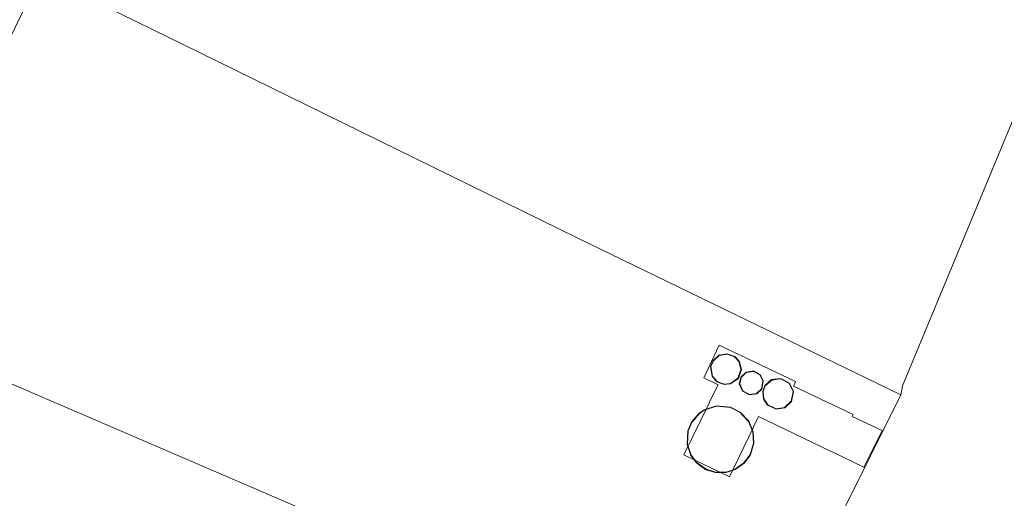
# Model space of a CAD drawing. Extents: x 176032 to 190000, y 318229 to 352878.
# Tile 92 of 184: x 177293 to 177413, y 321013 to 321072. Entities that reach past the tile are written whole.
import ezdxf

# ---------------------------------------------------------------- set-up
doc = ezdxf.new("R2010")
doc.units = 0
for name, color, linetype, lineweight in [('af-bs-rasterhekwerk', 253, 'hekwerk', 18), ('kd-b1-dakrand', 6, 'Continuous', 18), ('kd-bs-dakrand', 6, 'Continuous', 18), ('kd-bs-maaiveldlijn', 6, 'Continuous', 18), ('kd-bs-opnamedtmgrens', 253, 'Continuous', 18), ('og-b5-bebouwing', 6, 'Continuous', 18), ('og-b5-grond_ingericht', 253, 'Continuous', 18)]:
    doc.layers.add(name, color=color, linetype=linetype, lineweight=lineweight)
doc.layers.add('viewports', color=7, linetype='Continuous')
doc.linetypes.add('hekwerk', pattern='A,7,-1.5,[1,RTW.shx,S=0.75,R=0,X=0,Y=0],-1.5', length=10)

# ---------------------------------------------------------------- blocks, each defined once
blk = doc.blocks.new('x-ref dtb totaal grijs')
at = {"layer": 'af-bs-rasterhekwerk'}
blk.add_polyline3d([(177400.296, 321025.817, 46.101), (177378.682, 321036.302, 46.324), (177360.791, 321044.981, 46.508), (177314.861, 321067.552, 46.465), (177301.471, 321074.111, 46.469), (177295.464, 321077.054, 46.471)], dxfattribs=at)
at = {"layer": 'kd-b1-dakrand'}
for points in [[(177377.461, 321029.978, 69.538), (177378.166, 321030.595, 69.538), (177379.146, 321030.781, 69.538), (177380.033, 321030.461, 69.538), (177380.583, 321029.863, 69.538), (177380.826, 321028.888, 69.538), (177380.462, 321027.846, 69.538), (177379.543, 321027.193, 69.538), (177378.773, 321027.119, 69.538), (177377.915, 321027.45, 69.538), (177377.347, 321028.109, 69.538), (177377.172, 321029.261, 69.538), (177377.461, 321029.978, 69.538)], [(177380.841, 321027.945, 69.548), (177381.463, 321028.543, 69.548), (177382.334, 321028.67, 69.548), (177383.115, 321028.259, 69.548), (177383.495, 321027.523, 69.548), (177383.312, 321026.527, 69.548), (177382.721, 321025.986, 69.548), (177381.87, 321025.858, 69.548), (177381.055, 321026.29, 69.548), (177380.673, 321027.153, 69.548), (177380.841, 321027.945, 69.548)], [(177383.776, 321026.91, 69.538), (177384.579, 321027.622, 69.538), (177385.674, 321027.76, 69.538), (177386.69, 321027.206, 69.538), (177387.166, 321026.22, 69.538), (177386.938, 321025.025, 69.538), (177386.135, 321024.286, 69.538), (177385.12, 321024.122, 69.538), (177384.084, 321024.608, 69.538), (177383.614, 321025.324, 69.538), (177383.526, 321026.231, 69.538), (177383.776, 321026.91, 69.538)], [(177376.348, 321023.934, 66.823), (177377.847, 321024.421, 66.824), (177379.532, 321024.267, 66.824), (177380.715, 321023.672, 66.824), (177381.752, 321022.565, 66.822), (177382.278, 321021.305, 66.82), (177382.354, 321019.924, 66.818), (177381.926, 321018.53, 66.815), (177381.186, 321017.521, 66.814), (177380.108, 321016.754, 66.812), (177379.008, 321016.399, 66.811), (177377.729, 321016.386, 66.811), (177376.576, 321016.74, 66.811), (177375.442, 321017.548, 66.812), (177374.764, 321018.461, 66.814), (177374.322, 321019.766, 66.816), (177374.404, 321021.42, 66.819), (177374.837, 321022.459, 66.82), (177375.761, 321023.534, 66.822), (177376.348, 321023.934, 66.823)]]:
    blk.add_polyline3d(points, dxfattribs=at)
at = {"layer": 'kd-bs-dakrand'}
blk.add_polyline3d([(177398.029, 321021.48, 52.974), (177395.806, 321017.01, 52.974), (177391.948, 321018.854, 52.885), (177391.813, 321018.919, 49.882), (177382.942, 321023.159, 50.02), (177382.879, 321023.024, 55.8), (177382.404, 321022.011, 55.8), (177382.339, 321021.875, 58.255), (177379.419, 321015.811, 58.255), (177373.881, 321018.501, 58.255), (177376.98, 321024.895, 58.255), (177377.045, 321025.03, 55.543), (177378.026, 321027.041, 55.563), (177377.892, 321027.107, 51.477), (177376.288, 321027.893, 51.477), (177378.172, 321031.878, 51.477), (177387.474, 321027.452, 51.477), (177387.418, 321027.313, 49.857), (177387.244, 321026.885, 49.862), (177394.474, 321023.418, 49.862), (177394.355, 321023.191, 52.522), (177398.029, 321021.48, 52.974)], dxfattribs=at)
at = {"layer": 'kd-bs-maaiveldlijn'}
for points in [[(177377.419, 321030.007, 58.967), (177378.143, 321030.642, 58.967), (177379.15, 321030.833, 58.967), (177380.062, 321030.504, 58.967), (177380.629, 321029.887, 58.967), (177380.878, 321028.886, 58.967), (177380.504, 321027.815, 58.967), (177379.561, 321027.144, 58.967), (177378.766, 321027.068, 58.967), (177377.886, 321027.408, 58.967), (177377.3, 321028.087, 58.967), (177377.121, 321029.267, 58.967), (177377.419, 321030.007, 58.967)], [(177380.795, 321027.97, 58.967), (177381.439, 321028.59, 58.967), (177382.343, 321028.722, 58.967), (177383.152, 321028.296, 58.967), (177383.547, 321027.531, 58.967), (177383.358, 321026.501, 58.967), (177382.743, 321025.938, 58.967), (177381.861, 321025.806, 58.967), (177381.016, 321026.254, 58.967), (177380.621, 321027.147, 58.967), (177380.795, 321027.97, 58.967)], [(177383.733, 321026.939, 58.824), (177384.557, 321027.67, 58.824), (177385.684, 321027.812, 58.824), (177386.728, 321027.242, 58.824), (177387.218, 321026.227, 58.824), (177386.984, 321025, 58.824), (177386.158, 321024.239, 58.824), (177385.113, 321024.07, 58.824), (177384.05, 321024.569, 58.824), (177383.565, 321025.307, 58.824), (177383.476, 321026.238, 58.824), (177383.733, 321026.939, 58.824)], [(177376.325, 321023.979, 58.458), (177377.841, 321024.472, 58.458), (177379.546, 321024.315, 58.458), (177380.746, 321023.712, 58.458), (177381.794, 321022.593, 58.458), (177382.327, 321021.316, 58.458), (177382.404, 321019.918, 58.458), (177381.972, 321018.507, 58.458), (177381.221, 321017.485, 58.458), (177380.131, 321016.709, 58.458), (177379.016, 321016.349, 58.458), (177377.722, 321016.336, 58.458), (177376.553, 321016.694, 58.458), (177375.406, 321017.512, 58.458), (177374.72, 321018.438, 58.458), (177374.272, 321019.759, 58.458), (177374.355, 321021.431, 58.458), (177374.794, 321022.486, 58.458), (177375.727, 321023.572, 58.458), (177376.325, 321023.979, 58.458)]]:
    blk.add_polyline3d(points, dxfattribs=at)
at = {"layer": 'kd-bs-opnamedtmgrens'}
for points in [[(177421.914, 321078.515, 46.29), (177400.489, 321026.915, 46.308)], [(177400.489, 321026.915, 46.308), (177400.296, 321025.817, 46.101)], [(177400.296, 321025.817, 46.101), (177381.74, 320988.487, 45.688)]]:
    blk.add_polyline3d(points, dxfattribs=at)
at = {"layer": 'og-b5-bebouwing'}
for points in [[(177377.419, 321030.007, 58.967), (177378.143, 321030.642, 58.967), (177379.15, 321030.833, 58.967), (177380.062, 321030.504, 58.967), (177380.629, 321029.887, 58.967), (177380.878, 321028.886, 58.967), (177380.504, 321027.815, 58.967), (177379.561, 321027.144, 58.967), (177378.766, 321027.068, 58.967), (177377.886, 321027.408, 58.967), (177377.3, 321028.087, 58.967), (177377.121, 321029.267, 58.967)], [(177380.795, 321027.97, 58.967), (177381.439, 321028.59, 58.967), (177382.343, 321028.722, 58.967), (177383.152, 321028.296, 58.967), (177383.547, 321027.531, 58.967), (177383.358, 321026.501, 58.967), (177382.743, 321025.938, 58.967), (177381.861, 321025.806, 58.967), (177381.016, 321026.254, 58.967), (177380.621, 321027.147, 58.967)], [(177383.733, 321026.939, 58.824), (177384.557, 321027.67, 58.824), (177385.684, 321027.812, 58.824), (177386.728, 321027.242, 58.824), (177387.218, 321026.227, 58.824), (177386.984, 321025, 58.824), (177386.158, 321024.239, 58.824), (177385.113, 321024.07, 58.824), (177384.05, 321024.569, 58.824), (177383.565, 321025.307, 58.824), (177383.476, 321026.238, 58.824)], [(177376.325, 321023.979, 58.458), (177377.841, 321024.472, 58.458), (177379.546, 321024.315, 58.458), (177380.746, 321023.712, 58.458), (177381.794, 321022.593, 58.458), (177382.327, 321021.316, 58.458), (177382.404, 321019.918, 58.458), (177381.972, 321018.507, 58.458), (177381.221, 321017.485, 58.458), (177380.131, 321016.709, 58.458), (177379.016, 321016.349, 58.458), (177377.722, 321016.336, 58.458), (177376.553, 321016.694, 58.458), (177375.406, 321017.512, 58.458), (177374.72, 321018.438, 58.458), (177374.272, 321019.759, 58.458), (177374.355, 321021.431, 58.458), (177374.794, 321022.486, 58.458), (177375.727, 321023.572, 58.458)]]:
    blk.add_polyline3d(points, close=True, dxfattribs=at)
at = {"layer": 'og-b5-grond_ingericht'}
for points in [[(177348.096, 321108.009, 46.29), (177419.289, 321073.172, 46.29), (177421.914, 321078.515, 46.29), (177400.489, 321026.915, 46.308), (177400.296, 321025.817, 46.101), (177378.682, 321036.302, 46.324), (177360.791, 321044.981, 46.508), (177314.861, 321067.552, 46.465), (177301.471, 321074.111, 46.469), (177302.02, 321075.384, 46.883), (177312.442, 321096.866, 46.738), (177310.566, 321099.275, 46.699), (177321.186, 321121.205, 46.8)], [(177314.861, 321067.552, 46.465), (177360.791, 321044.981, 46.508), (177378.682, 321036.302, 46.324), (177400.296, 321025.817, 46.101), (177381.74, 320988.487, 45.688), (177274.445, 321034.659, 46.761), (177270.299, 321036.512, 46.105), (177277.416, 321051.983, 46.105), (177281.122, 321049.983, 46.064), (177281.17, 321050.071, 45.831), (177290.523, 321066.805, 46.495), (177294.854, 321075.741, 46.465), (177295.464, 321077.054, 46.471), (177301.471, 321074.111, 46.469)], [(177381.74, 320988.487, 45.688), (177344.483, 320912.485, 46.26), (177311.543, 320831.652, 46.177), (177272.569, 320851.405, 46.094), (177241.405, 320866.408, 46.147), (177216.128, 320879.268, 46.186), (177225.912, 320906.851, 46.186), (177218.067, 320914.204, 46.018), (177218.109, 320914.294, 46.064), (177215.686, 320915.414, 46.096), (177221.028, 320929.508, 45.967), (177224.558, 320936.859, 45.913), (177233.628, 320956.782, 45.922), (177237.487, 320965.046, 45.985), (177249.215, 320990.536, 46.027), (177258.899, 321011.867, 46.027), (177270.299, 321036.512, 46.105), (177274.445, 321034.659, 46.761)], [(177377.886, 321027.408, 58.967), (177378.766, 321027.068, 58.967), (177379.561, 321027.144, 58.967), (177380.504, 321027.815, 58.967), (177380.878, 321028.886, 58.967), (177380.629, 321029.887, 58.967), (177380.062, 321030.504, 58.967), (177379.15, 321030.833, 58.967), (177378.143, 321030.642, 58.967), (177377.419, 321030.007, 58.967), (177377.121, 321029.267, 58.967), (177377.3, 321028.087, 58.967)], [(177380.621, 321027.147, 58.967), (177381.016, 321026.254, 58.967), (177381.861, 321025.806, 58.967), (177382.743, 321025.938, 58.967), (177383.358, 321026.501, 58.967), (177383.547, 321027.531, 58.967), (177383.152, 321028.296, 58.967), (177382.343, 321028.722, 58.967), (177381.439, 321028.59, 58.967), (177380.795, 321027.97, 58.967)], [(177383.476, 321026.238, 58.824), (177383.565, 321025.307, 58.824), (177384.05, 321024.569, 58.824), (177385.113, 321024.07, 58.824), (177386.158, 321024.239, 58.824), (177386.984, 321025, 58.824), (177387.218, 321026.227, 58.824), (177386.728, 321027.242, 58.824), (177385.684, 321027.812, 58.824), (177384.557, 321027.67, 58.824), (177383.733, 321026.939, 58.824)], [(177379.546, 321024.315, 58.458), (177377.841, 321024.472, 58.458), (177376.325, 321023.979, 58.458), (177375.727, 321023.572, 58.458), (177374.794, 321022.486, 58.458), (177374.355, 321021.431, 58.458), (177374.272, 321019.759, 58.458), (177374.72, 321018.438, 58.458), (177375.406, 321017.512, 58.458), (177376.553, 321016.694, 58.458), (177377.722, 321016.336, 58.458), (177379.016, 321016.349, 58.458), (177380.131, 321016.709, 58.458), (177381.221, 321017.485, 58.458), (177381.972, 321018.507, 58.458), (177382.404, 321019.918, 58.458), (177382.327, 321021.316, 58.458), (177381.794, 321022.593, 58.458), (177380.746, 321023.712, 58.458)]]:
    blk.add_polyline3d(points, close=True, dxfattribs=at)

msp = doc.modelspace()

# ---------------------------------------------------------------- block references
at = {"layer": 'viewports'}
msp.add_blockref('x-ref dtb totaal grijs', (0, 0), dxfattribs=at)

doc.saveas('drawing.dxf')
